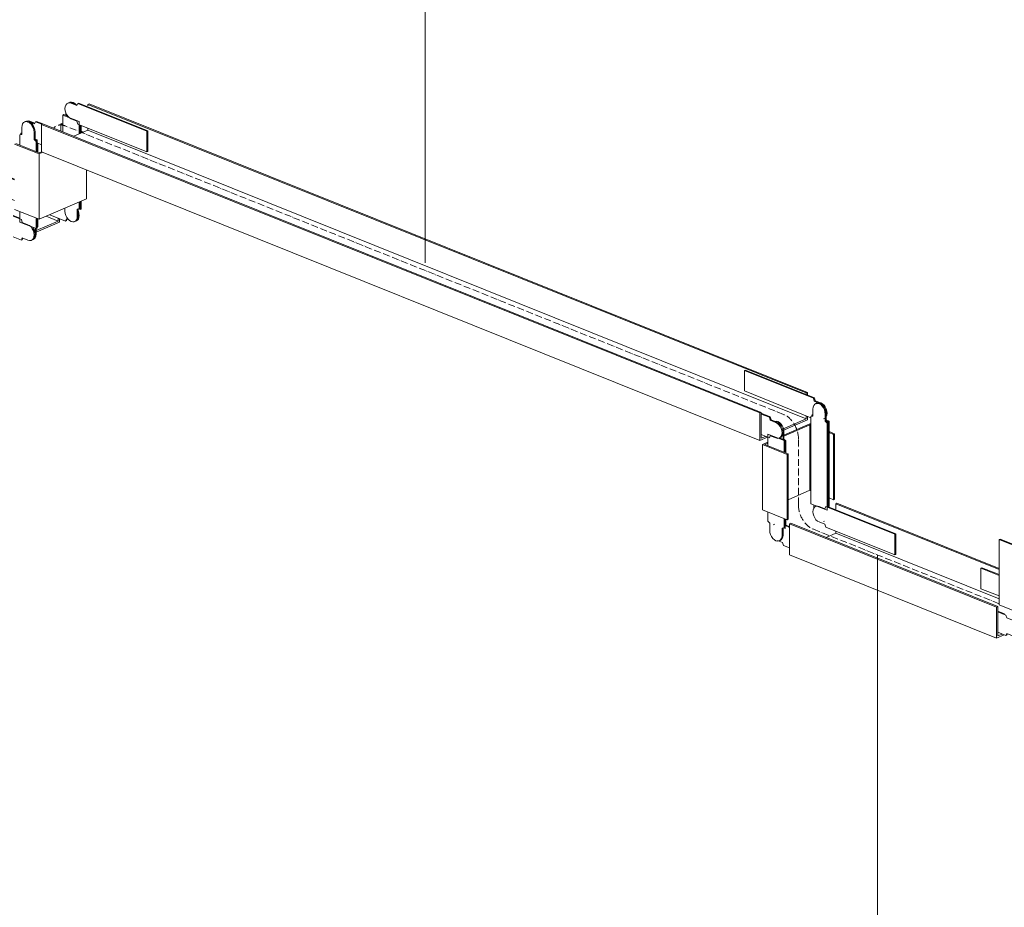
# Model space of a CAD drawing. Header units: millimetres. Extents: x 5617 to 137814, y 7718 to 189336.
# Tile 93 of 97: x 119039 to 120477, y 143647 to 144943. Entities that reach past the tile are written whole.
import ezdxf

# ---------------------------------------------------------------- set-up
doc = ezdxf.new("R2010")
doc.units = ezdxf.units.MM
doc.linetypes.add('Осевая', pattern=[14, 10, -2, 0, -2])
for name, color, linetype, lineweight in [('Кабельные лотки', 7, 'Continuous', 18), ('Марки кабельных лотков', 7, 'Continuous', 20), ('Осевая линия', 7, 'Осевая', 18), ('Соединительные детали кабельных лотков', 7, 'Continuous', 18)]:
    doc.layers.add(name, color=color, linetype=linetype, lineweight=lineweight)

# ---------------------------------------------------------------- blocks, each defined once
blk = doc.blocks.new('OSTEC_U - ЛН_ ЛП - ПШСМ - OSTEC_U - ЛН_ ЛП - ПШСМ-V136-МКСС_К_L13')
at = {"layer": 'Соединительные детали кабельных лотков'}
for p, q in [((95710.6, 144142.1), (95712, 144142.7)), ((95737, 144131.5), (95710.6, 144142.1)), ((95710.6, 144142.1), (95710.6, 144112.1)), ((95712, 144142.7), (95737, 144132.7)), ((95710.6, 144112.1), (95737, 144101.6)), ((95788.6, 144080.8), (95811.6, 144071.6)), ((95811.6, 144071.6), (95812.9, 144074.7)), ((95811.6, 144071.6), (95813, 144072.2)), ((95812.9, 144074.7), (95817.5, 144072.9)), ((95813.9, 144074.3), (95813, 144072.2)), ((95826.2, 144071.3), (95827.6, 144071.9))]:
    blk.add_line(p, q, dxfattribs=at)
for points in [[(95830.4, 144085.9, 0), (95831.3, 144082.8, 0), (95831.6, 144079.7, 0), (95831.3, 144076.9, 0), (95830.4, 144074.5, 0), (95829, 144072.7, 0), (95827.6, 144071.9, 0)], [(95826.2, 144071.3, 0), (95827.6, 144072.1, 0), (95829, 144073.9, 0), (95829.9, 144076.3, 0), (95830.2, 144079.1, 0)]]:
    blk.add_polyline3d(points, dxfattribs=at)
blk = doc.blocks.new('OSTEC_U - ЛН_ ЛП - ПШСМ - OSTEC_U - ЛН_ ЛП - ПШСМ-V137-МКСС_К_L13')
at = {"layer": 'Соединительные детали кабельных лотков'}
for p, q in [((95735.1, 144079.6), (95744.9, 144075.7)), ((95747.1, 144073.7), (95735.1, 144078.5)), ((95748.5, 144069.5), (95747.1, 144073.7)), ((95756.8, 144066.2), (95748.5, 144069.5)), ((95735.1, 144048.5), (95747.1, 144043.7)), ((95747.1, 144043.7), (95748.5, 144046.8)), ((95747.1, 144043.7), (95748.5, 144044.3)), ((95748.5, 144046.8), (95756.8, 144043.4)), ((95749.4, 144046.4), (95748.5, 144044.3)), ((95761.7, 144043.3), (95763.1, 144043.9))]:
    blk.add_line(p, q, dxfattribs=at)
for points in [[(95756.8, 144043.4, 0), (95759.1, 144042.9, 0), (95761.3, 144043.2, 0), (95763.1, 144044.2, 0), (95764.6, 144046, 0), (95765.5, 144048.4, 0), (95765.8, 144051.2, 0), (95765.5, 144054.3, 0), (95764.6, 144057.4, 0), (95763.1, 144060.3, 0), (95761.3, 144062.8, 0), (95759.1, 144064.8, 0), (95756.8, 144066.2, 0)], [(95763.2, 144062.7, 0), (95764.5, 144060.9, 0), (95765.9, 144058, 0), (95766.8, 144054.9, 0), (95767.1, 144051.8, 0), (95766.8, 144049, 0), (95765.9, 144046.6, 0), (95764.5, 144044.8, 0), (95763.1, 144043.9, 0)]]:
    blk.add_polyline3d(points, dxfattribs=at)
blk = doc.blocks.new('OSTEC_CLV - ЛН_ ЛП - ПШСМ - Угол вертикальный - ZS - Цинкование по методу Сендзимира-1481697-МКСС_К_L13')
at = {"layer": 'Осевая линия'}
for p, q in [((100025.4, 142394.5), (100025.4, 142394.8)), ((100046.3, 142359.7), (100047, 142359.4))]:
    blk.add_line(p, q, dxfattribs=at)
blk.add_ellipse((100046.3, 142386.1), major_axis=(-11.5, 26.6), ratio=0.65472, start_param=0.986314, end_param=2.55711, dxfattribs=at)
blk = doc.blocks.new('OSTEC_U - ЛН_ ЛП - ПШСМ - OSTEC_U - ЛН_ ЛП - ПШСМ-V122-МКСС_К_L13')
at = {"layer": 'Соединительные детали кабельных лотков'}
for p, q in [((100046.5, 142525.5), (100045, 142526.1)), ((100045, 142526.1), (100045, 142524)), ((100065.9, 142518.8), (100070.2, 142517.1)), ((100068.8, 142516.5), (100065.9, 142517.7)), ((100068.8, 142516.5), (100070.2, 142517.1)), ((100068.8, 142392), (100068.8, 142516.5)), ((100070.2, 142517.1), (100070.2, 142392.6)), ((100047.9, 142394.7), (100047.9, 142390.2)), ((100061.9, 142370.3), (100063.3, 142370.9))]:
    blk.add_line(p, q, dxfattribs=at)
blk = doc.blocks.new('OSTEC_U - ЛН_ ЛП - ПШСМ - OSTEC_U - ЛН_ ЛП - ПШСМ-V123-МКСС_К_L13')
at = {"layer": 'Соединительные детали кабельных лотков'}
for p, q in [((100004.4, 142488.6), (99980.6, 142498.2)), ((99980.6, 142498.2), (99980.6, 142481.3)), ((99997.5, 142492.5), (100005.8, 142489.2)), ((100004.4, 142488.6), (100005.8, 142489.2)), ((100004.4, 142471.8), (100004.4, 142488.6)), ((100005.8, 142489.2), (100005.8, 142472.4)), ((99980.6, 142384.4), (99980.6, 142370.8)), ((100004.4, 142361.2), (100004.4, 142374.9)), ((100005.8, 142374.3), (100005.8, 142361.8)), ((99980.6, 142370.8), (99983.5, 142367.9)), ((99983.5, 142367.9), (99983.5, 142357.5)), ((100001.5, 142360.7), (100004.4, 142361.2)), ((100001.5, 142350.2), (100001.5, 142360.7)), ((100002.9, 142361), (100002.9, 142350.8)), ((100004.4, 142361.2), (100005.8, 142361.8)), ((99997.5, 142342.4), (99998.8, 142343))]:
    blk.add_line(p, q, dxfattribs=at)
for points in [[(99983.5, 142357.5, 0), (99983.8, 142354.4, 0), (99984.7, 142351.3, 0), (99986.1, 142348.4, 0), (99988, 142345.8, 0), (99990.2, 142343.8, 0), (99992.5, 142342.5, 0), (99994.8, 142342, 0), (99997, 142342.2, 0), (99998.9, 142343.3, 0), (100000.3, 142345.1, 0), (100001.2, 142347.4, 0), (100001.5, 142350.2, 0)], [(100002.9, 142350.8, 0), (100002.6, 142348, 0), (100001.7, 142345.7, 0), (100000.2, 142343.9, 0), (99998.8, 142343, 0)]]:
    blk.add_polyline3d(points, dxfattribs=at)
blk = doc.blocks.new('OSTEC_U - ЛН_ ЛП - ПШСМ - OSTEC_U - ЛН_ ЛП - ПШСМ-V124-МКСС_К_L13')
at = {"layer": 'Соединительные детали кабельных лотков'}
for p, q in [((99990.3, 142366.5), (99988.9, 142365.9)), ((100012.3, 142362), (100005.8, 142364.7)), ((100007.1, 142365.3), (100012.3, 142363.2)), ((99994.8, 142342.7), (100002.2, 142339.8)), ((100002.2, 142339.8), (100003.5, 142335.6)), ((100003.5, 142335.6), (100012.3, 142332.1))]:
    blk.add_line(p, q, dxfattribs=at)
blk = doc.blocks.new('OSTEC_U - ЛН_ ЛП - ПШСМ - OSTEC_U - ЛН_ ЛП - ПШСМ-V125-МКСС_К_L13')
at = {"layer": 'Соединительные детали кабельных лотков'}
for p, q in [((100052, 142393.3), (100050.6, 142392.7)), ((100063.8, 142389.2), (100055.5, 142392.5)), ((100065.2, 142392.3), (100063.8, 142389.2)), ((100166.1, 142351.8), (100065.2, 142392.3)), ((100068.8, 142392), (100167.5, 142352.4)), ((100055.5, 142369.8), (100063.8, 142366.5)), ((100063.8, 142366.5), (100065.2, 142362.3)), ((100065.2, 142362.3), (100166.1, 142321.8)), ((100167.5, 142352.4), (100166.1, 142351.8)), ((100166.1, 142321.8), (100166.1, 142351.8)), ((100167.5, 142352.4), (100167.5, 142322.4)), ((100167.5, 142322.4), (100166.1, 142321.8))]:
    blk.add_line(p, q, dxfattribs=at)
blk.add_polyline3d([(100055.5, 142392.5, 0), (100053.2, 142393.1, 0), (100051, 142392.8, 0), (100049.2, 142391.8, 0), (100047.7, 142390, 0), (100046.8, 142387.6, 0), (100046.5, 142384.8, 0), (100046.8, 142381.7, 0), (100047.7, 142378.6, 0), (100049.2, 142375.7, 0), (100051, 142373.1, 0), (100053.2, 142371.1, 0), (100055.5, 142369.8, 0)], dxfattribs=at)
blk = doc.blocks.new('OSTEC_CLV - ЛН_ ЛП - ПШСМ - Угол вертикальный - ZS - Цинкование по методу Сендзимира-V126-МКСС_К_L13')
at = {"layer": 'Осевая линия'}
for p, q in [((100004.5, 142526.5), (100004.2, 142526.6)), ((100025.4, 142491.7), (100025.4, 142490.8))]:
    blk.add_line(p, q, dxfattribs=at)
blk.add_ellipse((100004.5, 142500.1), major_axis=(-11.5, 26.6), ratio=0.65472, start_param=4.127907, end_param=5.698703, dxfattribs=at)
blk = doc.blocks.new('OSTEC_U - ЛН_ ЛП - ПШСМ - OSTEC_U - ЛН_ ЛП - ПШСМ-V140-МКСС_К_L13')
at = {"layer": 'Соединительные детали кабельных лотков'}
for p, q in [((95389.4, 144368.5), (95402.7, 144363.1)), ((95401.4, 144362.5), (95389.4, 144367.3)), ((95402.7, 144363.1), (95401.4, 144362.5)), ((95402.7, 144358.3), (95401.4, 144362.5)), ((95402.7, 144363.1), (95404.1, 144358.9)), ((95404.1, 144358.9), (95402.7, 144358.3)), ((95411, 144355), (95402.7, 144358.3)), ((95404.1, 144358.9), (95412.4, 144355.6)), ((95389.4, 144337.3), (95401.4, 144332.5)), ((95401.4, 144332.5), (95402.7, 144335.6)), ((95402.7, 144335.6), (95411, 144332.3)), ((95416, 144332.2), (95417.3, 144332.8))]:
    blk.add_line(p, q, dxfattribs=at)
for points in [[(95411, 144332.3, 0), (95413.3, 144331.7, 0), (95415.5, 144332, 0), (95417.4, 144333, 0), (95418.8, 144334.8, 0), (95419.7, 144337.2, 0), (95420, 144340, 0), (95419.7, 144343.1, 0), (95418.8, 144346.2, 0), (95417.4, 144349.1, 0), (95415.5, 144351.7, 0), (95413.3, 144353.7, 0), (95411, 144355, 0)], [(95412.4, 144355.6, 0), (95414.7, 144354.3, 0), (95416.9, 144352.3, 0), (95418.7, 144349.7, 0), (95420.2, 144346.8, 0), (95421.1, 144343.7, 0), (95421.4, 144340.6, 0), (95421.1, 144337.8, 0), (95420.2, 144335.4, 0), (95418.7, 144333.6, 0), (95417.3, 144332.8, 0)]]:
    blk.add_polyline3d(points, dxfattribs=at)
blk = doc.blocks.new('OSTEC_U - ЛН_ ЛП - ПШСМ - OSTEC_U - ЛН_ ЛП - ПШСМ-V141-МКСС_К_L13')
at = {"layer": 'Соединительные детали кабельных лотков'}
for p, q in [((95366.2, 144431.5), (95364.9, 144430.9)), ((95465.8, 144390.4), (95364.9, 144430.9)), ((95364.9, 144430.9), (95364.9, 144401)), ((95366.2, 144431.5), (95467.2, 144391)), ((95364.9, 144401), (95462.2, 144361.9)), ((95467.2, 144391), (95465.8, 144390.4)), ((95467.1, 144386.2), (95465.8, 144390.4)), ((95468.5, 144386.8), (95467.1, 144386.2)), ((95475.4, 144382.9), (95467.1, 144386.2)), ((95467.2, 144391), (95468.5, 144386.8)), ((95468.5, 144386.8), (95476.8, 144383.5)), ((95480.4, 144360.1), (95481.8, 144360.7))]:
    blk.add_line(p, q, dxfattribs=at)
for points in [[(95484.4, 144367.9, 0), (95484.1, 144371, 0), (95483.2, 144374.1, 0), (95481.8, 144377, 0), (95479.9, 144379.6, 0), (95477.8, 144381.6, 0), (95475.4, 144382.9, 0)], [(95476.8, 144383.5, 0), (95479.2, 144382.2, 0), (95481.3, 144380.2, 0), (95483.2, 144377.6, 0), (95484.6, 144374.7, 0), (95485.5, 144371.6, 0), (95485.8, 144368.5, 0), (95485.5, 144365.7, 0), (95484.6, 144363.3, 0)]]:
    blk.add_polyline3d(points, dxfattribs=at)
blk = doc.blocks.new('OSTEC_U - ЛН_ ЛП - ПШСМ - OSTEC_U - ЛН_ ЛП - ПШСМ-V142-МКСС_К_L13')
at = {"layer": 'Соединительные детали кабельных лотков'}
for p, q in [((95465, 144374.6), (95465, 144364.1)), ((95470.5, 144383), (95469.1, 144382.4)), ((95462.2, 144363.6), (95463.5, 144364.2)), ((95465, 144364.1), (95462.2, 144363.6)), ((95462.2, 144363.6), (95462.2, 144236.2)), ((95463.5, 144364.2), (95465, 144364.5)), ((95483.1, 144356.9), (95483.1, 144367.3)), ((95483.1, 144356.9), (95484.4, 144357.5)), ((95484.4, 144367.9), (95484.4, 144357.5)), ((95484.4, 144357.5), (95487.3, 144354.6)), ((95485.9, 144354), (95483.1, 144356.9)), ((95485.9, 144354), (95487.3, 144354.6)), ((95485.9, 144226.7), (95485.9, 144354)), ((95487.3, 144354.6), (95487.3, 144231.8)), ((95462.2, 144236.2), (95485.9, 144226.7))]:
    blk.add_line(p, q, dxfattribs=at)
for points in [[(95483.1, 144367.3, 0), (95482.7, 144370.4, 0), (95481.8, 144373.5, 0), (95480.4, 144376.4, 0), (95478.5, 144379, 0), (95476.4, 144381, 0), (95474, 144382.3, 0), (95471.7, 144382.9, 0), (95469.5, 144382.6, 0), (95467.7, 144381.5, 0), (95466.2, 144379.8, 0), (95465.3, 144377.4, 0), (95465, 144374.6, 0)], [(95470.5, 144383, 0), (95470.9, 144383.2, 0), (95473.1, 144383.5, 0), (95475.4, 144382.9, 0), (95477.8, 144381.6, 0), (95479.9, 144379.6, 0), (95481.8, 144377, 0), (95483.2, 144374.1, 0), (95484.1, 144371, 0), (95484.4, 144367.9, 0)]]:
    blk.add_polyline3d(points, dxfattribs=at)
blk = doc.blocks.new('OSTEC_U - ЛН_ ЛП - ПШСМ - OSTEC_U - ЛН_ ЛП - ПШСМ-V143-МКСС_К_L13')
at = {"layer": 'Соединительные детали кабельных лотков'}
for p, q in [((95408.8, 144356.3), (95407.4, 144355.7)), ((95421.4, 144330.2), (95421.4, 144340.6)), ((95421.4, 144330.2), (95422.8, 144330.8)), ((95422.8, 144341.2), (95422.8, 144330.8)), ((95422.8, 144330.8), (95425.6, 144327.9)), ((95424.3, 144327.3), (95425.6, 144327.9)), ((95424.3, 144312.2), (95424.3, 144327.3)), ((95425.6, 144327.9), (95425.6, 144310.5)), ((95424.3, 144199.9), (95424.3, 144214.1)), ((95425.6, 144213.6), (95425.6, 144205.1)), ((95422, 144200.9), (95424.3, 144199.9))]:
    blk.add_line(p, q, dxfattribs=at)
for points in [[(95409.9, 144356.6, 0), (95411.4, 144356.7, 0), (95413.8, 144356.2, 0), (95416.1, 144354.9, 0), (95418.3, 144352.9, 0), (95420.1, 144350.3, 0), (95421.6, 144347.4, 0), (95422.5, 144344.3, 0), (95422.8, 144341.2, 0)], [(95421.4, 144340.6, 0), (95421.1, 144343.7, 0), (95420.2, 144346.8, 0), (95418.7, 144349.7, 0), (95416.9, 144352.3, 0), (95414.7, 144354.3, 0), (95412.4, 144355.6, 0)]]:
    blk.add_polyline3d(points, dxfattribs=at)
blk = doc.blocks.new('OSTEC_CLV - ЛН_ ЛП - ПШСМ - Угол вертикальный - ZS - Цинкование по методу Сендзимира-V131-МКСС_К_L13')
at = {"layer": 'Осевая линия'}
blk.add_line((95810.6, 144210.6), (95811.3, 144210.4), dxfattribs=at)
blk.add_ellipse((95810.6, 144184.3), major_axis=(-11.5, 26.6), ratio=0.65472, start_param=5.698703, end_param=6.587158, dxfattribs=at)
blk = doc.blocks.new('OSTEC_U - ЛН_ ЛП - ПШСМ - OSTEC_U - ЛН_ ЛП - ПШСМ-V132-МКСС_К_L13')
at = {"layer": 'Соединительные детали кабельных лотков'}
for p, q in [((95753.2, 144216.8), (95751.8, 144216.2)), ((95747.8, 144208.4), (95747.8, 144197.9)), ((95765.8, 144190.7), (95765.8, 144201.2)), ((95767.1, 144201.8), (95767.1, 144191.3)), ((95746.3, 144198), (95744.9, 144197.4)), ((95747.8, 144197.9), (95744.9, 144197.4)), ((95744.9, 144197.4), (95744.9, 144182.3)), ((95746.3, 144198), (95747.8, 144198.3)), ((95767.1, 144191.3), (95765.8, 144190.7)), ((95768.6, 144187.9), (95765.8, 144190.7)), ((95767.1, 144191.3), (95770, 144188.5)), ((95770, 144188.5), (95768.6, 144187.9)), ((95768.6, 144172.7), (95768.6, 144187.9)), ((95770, 144188.5), (95770, 144172.1)), ((95744.9, 144085.4), (95744.9, 144070)), ((95744.9, 144070), (95768.6, 144060.5)), ((95768.6, 144060.5), (95768.6, 144075.8)), ((95770, 144075.3), (95770, 144061.1)), ((95770, 144061.1), (95768.6, 144060.5))]:
    blk.add_line(p, q, dxfattribs=at)
for points in [[(95765.8, 144201.2, 0), (95765.5, 144204.2, 0), (95764.6, 144207.3, 0), (95763.1, 144210.3, 0), (95761.3, 144212.8, 0), (95759.1, 144214.8, 0), (95756.8, 144216.1, 0), (95754.4, 144216.7, 0), (95752.3, 144216.4, 0), (95750.4, 144215.4, 0), (95749, 144213.6, 0), (95748.1, 144211.2, 0), (95747.8, 144208.4, 0)], [(95753.2, 144216.8, 0), (95753.6, 144217, 0), (95755.8, 144217.3, 0), (95758.1, 144216.7, 0), (95760.5, 144215.4, 0), (95762.6, 144213.4, 0), (95764.5, 144210.9, 0), (95765.9, 144207.9, 0), (95766.8, 144204.8, 0), (95767.1, 144201.8, 0)]]:
    blk.add_polyline3d(points, dxfattribs=at)
blk = doc.blocks.new('OSTEC_U - ЛН_ ЛП - ПШСМ - OSTEC_U - ЛН_ ЛП - ПШСМ-V133-МКСС_К_L13')
at = {"layer": 'Соединительные детали кабельных лотков'}
for p, q in [((95817.6, 144244.8), (95816.2, 144244.2)), ((95812.2, 144229.2), (95812.2, 144225.9)), ((95833.1, 144199.4), (95833.1, 144211.8)), ((95834.5, 144211.2), (95834.5, 144200)), ((95833.1, 144088.4), (95833.1, 144100.1)), ((95834.5, 144100.7), (95834.5, 144089)), ((95830.8, 144089.3), (95833.1, 144088.4)), ((95834.5, 144089), (95833.1, 144088.4))]:
    blk.add_line(p, q, dxfattribs=at)
for points in [[(95821.2, 144244.1, 0), (95818.9, 144244.6, 0), (95816.7, 144244.3, 0), (95816.2, 144244.2, 0)], [(95817.6, 144244.8, 0), (95818.1, 144244.9, 0), (95820.3, 144245.2, 0), (95822.6, 144244.7, 0), (95824.9, 144243.3, 0), (95826.4, 144242, 0)]]:
    blk.add_polyline3d(points, dxfattribs=at)
blk = doc.blocks.new('OSTEC_U - ЛН_ ЛП - ПШСМ - OSTEC_U - ЛН_ ЛП - ПШСМ-V134-МКСС_К_L13')
at = {"layer": 'Соединительные детали кабельных лотков'}
for p, q in [((95816.2, 144244.2), (95814.9, 144243.6)), ((95828.1, 144240.1), (95819.8, 144243.5)), ((95821.2, 144244.1), (95828.5, 144241.1)), ((95829.4, 144243.2), (95828.1, 144240.1)), ((95829.4, 144243.2), (95830.8, 144243.8)), ((95930.4, 144202.7), (95829.4, 144243.2)), ((95830.8, 144243.8), (95931.8, 144203.3)), ((95819.8, 144220.7), (95828.1, 144217.4)), ((95828.1, 144217.4), (95829.4, 144213.2)), ((95829.4, 144213.2), (95930.4, 144172.7)), ((95930.4, 144202.7), (95931.8, 144203.3)), ((95930.4, 144172.7), (95930.4, 144202.7)), ((95931.8, 144203.3), (95931.8, 144173.3)), ((95930.4, 144172.7), (95931.8, 144173.3))]:
    blk.add_line(p, q, dxfattribs=at)
for points in [[(95819.8, 144243.5, 0), (95817.5, 144244, 0), (95815.3, 144243.7, 0), (95813.5, 144242.7, 0), (95812, 144240.9, 0), (95811.1, 144238.5, 0), (95810.8, 144235.7, 0), (95811.1, 144232.6, 0), (95812, 144229.5, 0), (95813.5, 144226.6, 0), (95815.3, 144224.1, 0), (95817.5, 144222.1, 0), (95819.8, 144220.7, 0)], [(95816.2, 144244.2, 0), (95816.7, 144244.3, 0), (95818.9, 144244.6, 0), (95821.2, 144244.1, 0)]]:
    blk.add_polyline3d(points, dxfattribs=at)
blk = doc.blocks.new('OSTEC_U - ЛН_ ЛП - ПШСМ - OSTEC_U - ЛН_ ЛП - ПШСМ-V135-МКСС_К_L13')
at = {"layer": 'Соединительные детали кабельных лотков'}
for p, q in [((95754.6, 144217.4), (95753.2, 144216.8)), ((95766.4, 144213.4), (95758.1, 144216.7)), ((95759.5, 144217.3), (95766.9, 144214.4)), ((95767.8, 144216.5), (95766.4, 144213.4)), ((95767.8, 144216.5), (95769.2, 144217.1)), ((95777, 144212.8), (95767.8, 144216.5)), ((95769.2, 144217.1), (95778.4, 144213.4)), ((95770, 144185.6), (95776.6, 144183))]:
    blk.add_line(p, q, dxfattribs=at)
for points in [[(95758.1, 144216.7, 0), (95755.8, 144217.3, 0), (95753.6, 144217, 0), (95753.2, 144216.8, 0)], [(95754.6, 144217.4, 0), (95755, 144217.6, 0), (95757.2, 144217.9, 0), (95759.5, 144217.3, 0)]]:
    blk.add_polyline3d(points, dxfattribs=at)
blk = doc.blocks.new('OSTEC_U - ЛН_ ЛП - ПШСМ - OSTEC_U - ЛН_ ЛП - ПШСМ-V144-МКСС_К_L13')
at = {"layer": 'Соединительные детали кабельных лотков'}
for p, q in [((94272.2, 144719.7), (94273.6, 144720.3)), ((94298.6, 144709.2), (94272.2, 144719.7)), ((94272.2, 144719.7), (94272.2, 144689.8)), ((94273.6, 144720.3), (94298.6, 144710.3)), ((94272.2, 144689.8), (94298.6, 144679.2)), ((94350.2, 144658.4), (94373.2, 144649.2)), ((94373.2, 144649.2), (94374.5, 144652.3)), ((94373.2, 144649.2), (94374.6, 144649.8)), ((94374.5, 144652.3), (94379.1, 144650.5)), ((94375.5, 144651.9), (94374.6, 144649.8)), ((94387.8, 144648.9), (94389.2, 144649.5))]:
    blk.add_line(p, q, dxfattribs=at)
for points in [[(94392, 144663.5, 0), (94392.9, 144660.4, 0), (94393.2, 144657.3, 0), (94392.9, 144654.5, 0), (94392, 144652.1, 0), (94390.6, 144650.4, 0), (94389.2, 144649.5, 0)], [(94387.8, 144648.9, 0), (94389.2, 144649.8, 0), (94390.6, 144651.5, 0), (94391.5, 144653.9, 0), (94391.8, 144656.7, 0)]]:
    blk.add_polyline3d(points, dxfattribs=at)
blk = doc.blocks.new('OSTEC_U - ЛН_ ЛП - ПШСМ - OSTEC_U - ЛН_ ЛП - ПШСМ-V145-МКСС_К_L13')
at = {"layer": 'Соединительные детали кабельных лотков'}
for p, q in [((94296.8, 144657.3), (94306.5, 144653.4)), ((94308.7, 144651.3), (94296.8, 144656.1)), ((94310.1, 144647.1), (94308.7, 144651.3)), ((94318.4, 144643.8), (94310.1, 144647.1)), ((94296.8, 144626.1), (94308.7, 144621.3)), ((94308.7, 144621.3), (94310.1, 144624.4)), ((94308.7, 144621.3), (94310.1, 144621.9)), ((94310.1, 144624.4), (94318.4, 144621.1)), ((94311, 144624), (94310.1, 144621.9)), ((94323.3, 144621), (94324.7, 144621.6))]:
    blk.add_line(p, q, dxfattribs=at)
for points in [[(94318.4, 144621.1, 0), (94320.7, 144620.5, 0), (94322.9, 144620.8, 0), (94324.7, 144621.8, 0), (94326.2, 144623.6, 0), (94327.1, 144626, 0), (94327.4, 144628.8, 0), (94327.1, 144631.9, 0), (94326.2, 144635, 0), (94324.7, 144637.9, 0), (94322.9, 144640.5, 0), (94320.7, 144642.5, 0), (94318.4, 144643.8, 0)], [(94324.9, 144640.3, 0), (94326.1, 144638.5, 0), (94327.5, 144635.6, 0), (94328.4, 144632.5, 0), (94328.8, 144629.4, 0), (94328.4, 144626.6, 0), (94327.5, 144624.2, 0), (94326.1, 144622.4, 0), (94324.7, 144621.6, 0)]]:
    blk.add_polyline3d(points, dxfattribs=at)
blk = doc.blocks.new('OSTEC_U - ЛН_ ЛП - ПШСМ - OSTEC_U - ЛН_ ЛП - ПШСМ-V138-МКСС_К_L13')
at = {"layer": 'Соединительные детали кабельных лотков'}
for p, q in [((95747.6, 144200.3), (95746.3, 144199.7)), ((95747.8, 144199.1), (95746.3, 144199.7)), ((95746.3, 144199.7), (95746.3, 144197.7)), ((95770, 144190.1), (95767.1, 144191.3)), ((95770, 144172.1), (95770, 144190.1)), ((95771.4, 144185), (95771.4, 144171.6)), ((95770, 144062.8), (95770, 144075.3)), ((95771.4, 144074.7), (95771.4, 144063.4)), ((95767.1, 144051.8), (95767.1, 144061.1)), ((95768.5, 144060.5), (95768.5, 144052.4)), ((95771.4, 144063.4), (95770, 144062.8)), ((95763.1, 144043.9), (95764.5, 144044.5))]:
    blk.add_line(p, q, dxfattribs=at)
for points in [[(95763.1, 144043.9, 0), (95764.5, 144044.8, 0), (95765.9, 144046.6, 0), (95766.8, 144049, 0), (95767.1, 144051.8, 0)], [(95768.5, 144052.4, 0), (95768.2, 144049.6, 0), (95767.3, 144047.2, 0), (95765.9, 144045.4, 0), (95764.5, 144044.5, 0)]]:
    blk.add_polyline3d(points, dxfattribs=at)
blk = doc.blocks.new('OSTEC_U - ЛН_ ЛП - ПШСМ - OSTEC_U - ЛН_ ЛП - ПШСМ-V146-МКСС_К_L13')
at = {"layer": 'Соединительные детали кабельных лотков'}
for p, q in [((94370.9, 144804.6), (94369.5, 144804)), ((94393.3, 144794.5), (94369.5, 144804)), ((94369.5, 144804), (94369.5, 144779.2)), ((94370.9, 144804.6), (94376.4, 144802.4)), ((94393.3, 144776.4), (94393.3, 144794.5)), ((94394.7, 144789.4), (94394.7, 144777)), ((94393.3, 144667.1), (94393.3, 144677.1)), ((94394.7, 144677.7), (94394.7, 144667.7)), ((94372.4, 144668.1), (94372.4, 144663.4)), ((94390.4, 144666.6), (94393.3, 144667.1)), ((94390.4, 144656.1), (94390.4, 144666.6)), ((94391.8, 144666.8), (94391.8, 144656.7)), ((94394.7, 144667.7), (94393.3, 144667.1)), ((94386.4, 144648.3), (94387.8, 144648.9))]:
    blk.add_line(p, q, dxfattribs=at)
for points in [[(94372.4, 144663.4, 0), (94372.7, 144660.3, 0), (94373.6, 144657.2, 0), (94375.1, 144654.3, 0), (94376.9, 144651.7, 0), (94379.1, 144649.7, 0), (94381.4, 144648.4, 0), (94383.8, 144647.8, 0), (94385.9, 144648.1, 0), (94387.8, 144649.2, 0), (94389.2, 144650.9, 0), (94390.1, 144653.3, 0), (94390.4, 144656.1, 0)], [(94391.8, 144656.7, 0), (94391.5, 144653.9, 0), (94390.6, 144651.5, 0), (94389.2, 144649.8, 0), (94387.8, 144648.9, 0)]]:
    blk.add_polyline3d(points, dxfattribs=at)

msp = doc.modelspace()

# ---------------------------------------------------------------- linework, layer by layer
at = {"layer": 'Кабельные лотки'}
for p, q in [((119140.3, 144820.3), (119138.5, 144819.5)), ((119138.5, 144819.5), (120187.9, 144398.1)), ((119138.5, 144817.2), (119138.5, 144819.5)), ((120189.7, 144398.9), (119140.3, 144820.3)), ((119072.7, 144791), (119070.9, 144790.2)), ((119070.9, 144790.2), (120120.3, 144368.8)), ((119070.9, 144750.2), (119070.9, 144790.2)), ((120122.1, 144369.6), (119072.7, 144791)), ((119100.7, 144791.6), (119098.9, 144790.9)), ((119098.9, 144790.9), (119102.3, 144789.5)), ((119098.9, 144790.9), (119098.9, 144780.5)), ((119102.3, 144791), (119100.7, 144791.6)), ((119117.9, 144772.9), (119138.5, 144781.8)), ((119132.1, 144779), (119128.8, 144780.3)), ((119128.8, 144778.9), (119130.3, 144778.3)), ((119138.5, 144781.8), (119138.5, 144784.9)), ((120187.9, 144360.4), (119138.5, 144781.8)), ((119031.3, 144761.6), (119067.3, 144747.1)), ((119067.3, 144748.6), (119033.1, 144762.4)), ((119070.9, 144750.2), (119067.3, 144748.6)), ((119067.3, 144747.1), (119072.8, 144749.5)), ((119067.3, 144747.1), (119067.3, 144651.7)), ((120120.3, 144328.8), (119070.9, 144750.2)), ((119136.7, 144723.8), (119136.7, 144681.7)), ((119136.7, 144681.7), (119067.3, 144651.7)), ((119067.3, 144651.7), (119031.3, 144666.2)), ((119095.3, 144649.2), (119062.9, 144635.2)), ((119062.9, 144632.8), (119097.1, 144647.7)), ((119095.3, 144649.2), (119077.8, 144656.2)), ((119095.3, 144653.5), (119095.3, 144649.2)), ((119097.1, 144647.7), (119097.1, 144652.8)), ((120187.9, 144398.1), (120189.7, 144398.9)), ((120187.9, 144398.1), (120187.9, 144395.8)), ((120189.7, 144395.1), (120189.7, 144398.9)), ((120120.3, 144368.8), (120122.1, 144369.6)), ((120120.3, 144368.8), (120120.3, 144328.8)), ((120122.1, 144331.9), (120122.1, 144369.6)), ((120187.9, 144360.4), (120153.3, 144345.4)), ((120153.8, 144343.3), (120189.7, 144358.9)), ((120187.9, 144364.7), (120187.9, 144360.4)), ((120189.7, 144358.9), (120189.7, 144364)), ((120193.3, 144352.9), (120155.5, 144336.5)), ((120155.5, 144335), (120193.4, 144351.4)), ((120194.9, 144352.2), (120193.3, 144352.9)), ((120193.4, 144351.4), (120194.9, 144350.8)), ((120193.4, 144255.9), (120193.4, 144351.4)), ((120120.3, 144328.8), (120131.4, 144333.6)), ((120128.6, 144334.7), (120122.1, 144331.9)), ((120229.3, 144338.4), (120221.4, 144341.6)), ((120221.4, 144340.1), (120227.6, 144337.6)), ((120227.6, 144337.6), (120229.3, 144338.4)), ((120227.6, 144242.2), (120227.6, 144337.6)), ((120229.3, 144243), (120229.3, 144338.4)), ((120131.8, 144326.2), (120123.9, 144322.8)), ((120123.9, 144322.8), (120160, 144308.4)), ((120123.9, 144227.4), (120123.9, 144322.8)), ((120127.5, 144322.9), (120131.8, 144324.7)), ((120161.7, 144309.1), (120127.5, 144322.9)), ((120160, 144308.4), (120161.7, 144309.1)), ((120160, 144212.9), (120160, 144308.4)), ((120161.7, 144213.7), (120161.7, 144309.1)), ((120193.4, 144255.9), (120161.7, 144242.2)), ((120194.9, 144255.3), (120193.4, 144255.9)), ((120227.6, 144242.2), (120221.4, 144244.7)), ((120229.3, 144243), (120227.6, 144242.2)), ((120231.2, 144236.2), (120232.9, 144237)), ((120231.2, 144228.5), (120231.2, 144236.2)), ((120469.7, 144140.4), (120231.2, 144236.2)), ((120469.7, 144141.9), (120232.9, 144237)), ((120160, 144212.9), (120123.9, 144227.4)), ((120161.7, 144213.7), (120160, 144212.9)), ((120163.6, 144206.9), (120165.3, 144207.7)), ((120163.6, 144161.5), (120163.6, 144206.9)), ((120466.1, 144085.4), (120163.6, 144206.9)), ((120467.9, 144086.2), (120165.3, 144207.7)), ((120217, 144187), (120231.2, 144193.1)), ((120231.2, 144193.1), (120231.2, 144196.2)), ((120469.7, 144097.3), (120231.2, 144193.1)), ((120471.5, 144184.7), (120469.7, 144184)), ((120505.7, 144171), (120471.5, 144184.7)), ((120469.7, 144184), (120505.7, 144169.5)), ((120469.7, 144184), (120469.7, 144088.5)), ((120466.1, 144040), (120163.6, 144161.5)), ((120467.9, 144086.2), (120466.1, 144085.4)), ((120466.1, 144085.4), (120466.1, 144040)), ((120467.9, 144043.1), (120467.9, 144086.2)), ((120505.7, 144074.1), (120469.7, 144088.5)), ((120466.1, 144040), (120477.1, 144044.8)), ((120474.4, 144045.9), (120467.9, 144043.1))]:
    msp.add_line(p, q, dxfattribs=at)
at = {"layer": 'Марки кабельных лотков'}
for p, q in [((119631.2, 144587.9), (119631.2, 145991)), ((120292, 144160.9), (120292, 142391.8))]:
    msp.add_line(p, q, dxfattribs=at)
at = {"layer": 'Осевая линия'}
for p, q in [((120155, 144366.6), (119105.6, 144788)), ((120176.6, 144235.2), (120176.6, 144330.6)), ((120469.7, 144090.2), (120198.2, 144199.2))]:
    msp.add_line(p, q, dxfattribs=at)
at = {"layer": 'Соединительные детали кабельных лотков'}
for p, q in [((119112, 144822.4), (119110.6, 144821.8)), ((119106.5, 144806.8), (119106.5, 144803.5)), ((119047.5, 144794.5), (119046.1, 144793.9)), ((119127.4, 144777), (119127.4, 144789.4)), ((119128.8, 144788.8), (119128.8, 144777.6)), ((119042.1, 144775.6), (119039.2, 144775)), ((119040.6, 144775.6), (119039.2, 144775)), ((119039.2, 144775), (119039.2, 144759.9)), ((119040.6, 144775.6), (119042.1, 144775.9)), ((119042.1, 144786), (119042.1, 144775.6)), ((119060.1, 144768.3), (119060.1, 144778.8)), ((119061.5, 144779.4), (119061.5, 144768.9)), ((119061.5, 144768.9), (119060.1, 144768.3)), ((119063, 144765.5), (119060.1, 144768.3)), ((119061.5, 144768.9), (119064.4, 144766.1)), ((119064.4, 144766.1), (119063, 144765.5)), ((119063, 144750.4), (119063, 144765.5)), ((119064.4, 144766.1), (119064.4, 144749.7)), ((119127.4, 144666), (119127.4, 144677.7)), ((119128.8, 144678.3), (119128.8, 144666.6)), ((119039.2, 144663), (119039.2, 144647.7)), ((119125.1, 144666.9), (119127.4, 144666)), ((119128.8, 144666.6), (119127.4, 144666)), ((119039.2, 144647.7), (119063, 144638.1)), ((119063, 144638.1), (119063, 144653.4)), ((119064.4, 144652.9), (119064.4, 144638.7)), ((119064.4, 144638.7), (119063, 144638.1)), ((120197.8, 144374.6), (120197.8, 144364.1)), ((120203.2, 144383), (120201.8, 144382.4)), ((120194.9, 144363.6), (120196.3, 144364.2)), ((120197.8, 144364.1), (120194.9, 144363.6)), ((120194.9, 144363.6), (120194.9, 144236.2)), ((120196.3, 144364.2), (120197.8, 144364.5)), ((120215.8, 144356.9), (120215.8, 144367.3)), ((120215.8, 144356.9), (120217.2, 144357.5)), ((120217.2, 144367.9), (120217.2, 144357.5)), ((120217.2, 144357.5), (120220, 144354.6)), ((120141.5, 144356.3), (120140.1, 144355.7)), ((120218.7, 144354), (120215.8, 144356.9)), ((120218.7, 144354), (120220, 144354.6)), ((120218.7, 144226.7), (120218.7, 144354)), ((120220, 144354.6), (120220, 144231.8)), ((120154.1, 144330.2), (120154.1, 144340.6)), ((120154.1, 144330.2), (120155.5, 144330.8)), ((120155.5, 144341.2), (120155.5, 144330.8)), ((120155.5, 144330.8), (120158.4, 144327.9)), ((120157, 144327.3), (120158.4, 144327.9)), ((120157, 144312.2), (120157, 144327.3)), ((120158.4, 144327.9), (120158.4, 144310.5)), ((120194.9, 144236.2), (120218.7, 144226.7)), ((120157, 144199.9), (120157, 144214.1)), ((120158.4, 144213.6), (120158.4, 144205.1)), ((120154.7, 144200.9), (120157, 144199.9))]:
    msp.add_line(p, q, dxfattribs=at)
for points in [[(119115.5, 144821.7, 0), (119113.2, 144822.2, 0), (119111, 144822, 0), (119110.6, 144821.8, 0)], [(119112, 144822.4, 0), (119112.4, 144822.6, 0), (119114.6, 144822.8, 0), (119116.9, 144822.3, 0), (119119.3, 144820.9, 0), (119120.8, 144819.6, 0)], [(119060.1, 144778.8, 0), (119059.8, 144781.8, 0), (119058.9, 144784.9, 0), (119057.5, 144787.9, 0), (119055.6, 144790.4, 0), (119053.4, 144792.4, 0), (119051.1, 144793.8, 0), (119048.8, 144794.3, 0), (119046.6, 144794, 0), (119044.7, 144793, 0), (119043.3, 144791.2, 0), (119042.4, 144788.8, 0), (119042.1, 144786, 0)], [(119047.5, 144794.5, 0), (119048, 144794.6, 0), (119050.1, 144794.9, 0), (119052.5, 144794.4, 0), (119054.8, 144793, 0), (119057, 144791, 0), (119058.8, 144788.5, 0), (119060.3, 144785.5, 0), (119061.2, 144782.4, 0), (119061.5, 144779.4, 0)], [(120215.8, 144367.3, 0), (120215.5, 144370.4, 0), (120214.6, 144373.5, 0), (120213.1, 144376.4, 0), (120211.3, 144379, 0), (120209.1, 144381, 0), (120206.8, 144382.3, 0), (120204.4, 144382.9, 0), (120202.3, 144382.6, 0), (120200.4, 144381.5, 0), (120199, 144379.8, 0), (120198.1, 144377.4, 0), (120197.8, 144374.6, 0)], [(120203.2, 144383, 0), (120203.7, 144383.2, 0), (120205.8, 144383.5, 0), (120208.2, 144382.9, 0), (120210.5, 144381.6, 0), (120212.7, 144379.6, 0), (120214.5, 144377, 0), (120216, 144374.1, 0), (120216.9, 144371, 0), (120217.2, 144367.9, 0)], [(120142.6, 144356.6, 0), (120144.2, 144356.7, 0), (120146.5, 144356.2, 0), (120148.8, 144354.9, 0), (120151, 144352.9, 0), (120152.8, 144350.3, 0), (120154.3, 144347.4, 0), (120155.2, 144344.3, 0), (120155.5, 144341.2, 0)], [(120154.1, 144340.6, 0), (120153.8, 144343.7, 0), (120152.9, 144346.8, 0), (120151.5, 144349.7, 0), (120149.6, 144352.3, 0), (120147.4, 144354.3, 0), (120145.1, 144355.6, 0)]]:
    msp.add_polyline3d(points, dxfattribs=at)

# ---------------------------------------------------------------- block references
at = {"layer": 'Осевая линия'}
for name, p in [('OSTEC_CLV - ЛН_ ЛП - ПШСМ - Угол вертикальный - ZS - Цинкование по методу Сендзимира-V131-МКСС_К_L13', (23294.3, 577.6)), ('OSTEC_CLV - ЛН_ ЛП - ПШСМ - Угол вертикальный - ZS - Цинкование по методу Сендзимира-V126-МКСС_К_L13', (20151.2, 1839.8))]:
    msp.add_blockref(name, p, dxfattribs=at)
at = {"layer": 'Соединительные детали кабельных лотков'}
for name, p in [('OSTEC_U - ЛН_ ЛП - ПШСМ - OSTEC_U - ЛН_ ЛП - ПШСМ-V134-МКСС_К_L13', (23294.3, 577.6)), ('OSTEC_U - ЛН_ ЛП - ПШСМ - OSTEC_U - ЛН_ ЛП - ПШСМ-V133-МКСС_К_L13', (23294.3, 577.6)), ('OSTEC_U - ЛН_ ЛП - ПШСМ - OSTEC_U - ЛН_ ЛП - ПШСМ-V146-МКСС_К_L13', (24732.7, 0)), ('OSTEC_U - ЛН_ ЛП - ПШСМ - OSTEC_U - ЛН_ ЛП - ПШСМ-V132-МКСС_К_L13', (23294.3, 577.6)), ('OSTEC_U - ЛН_ ЛП - ПШСМ - OSTEC_U - ЛН_ ЛП - ПШСМ-V135-МКСС_К_L13', (23294.3, 577.6)), ('OSTEC_U - ЛН_ ЛП - ПШСМ - OSTEC_U - ЛН_ ЛП - ПШСМ-V138-МКСС_К_L13', (23294.3, 577.6)), ('OSTEC_U - ЛН_ ЛП - ПШСМ - OSTEC_U - ЛН_ ЛП - ПШСМ-V144-МКСС_К_L13', (24732.7, 0)), ('OSTEC_U - ЛН_ ЛП - ПШСМ - OSTEC_U - ЛН_ ЛП - ПШСМ-V145-МКСС_К_L13', (24732.7, 0)), ('OSTEC_U - ЛН_ ЛП - ПШСМ - OSTEC_U - ЛН_ ЛП - ПШСМ-V141-МКСС_К_L13', (24732.7, 0)), ('OSTEC_U - ЛН_ ЛП - ПШСМ - OSTEC_U - ЛН_ ЛП - ПШСМ-V142-МКСС_К_L13', (24732.7, 0)), ('OSTEC_U - ЛН_ ЛП - ПШСМ - OSTEC_U - ЛН_ ЛП - ПШСМ-V140-МКСС_К_L13', (24732.7, 0)), ('OSTEC_U - ЛН_ ЛП - ПШСМ - OSTEC_U - ЛН_ ЛП - ПШСМ-V122-МКСС_К_L13', (20151.2, 1839.8)), ('OSTEC_U - ЛН_ ЛП - ПШСМ - OSTEC_U - ЛН_ ЛП - ПШСМ-V143-МКСС_К_L13', (24732.7, 0)), ('OSTEC_U - ЛН_ ЛП - ПШСМ - OSTEC_U - ЛН_ ЛП - ПШСМ-V123-МКСС_К_L13', (20151.2, 1839.8)), ('OSTEC_CLV - ЛН_ ЛП - ПШСМ - Угол вертикальный - ZS - Цинкование по методу Сендзимира-1481697-МКСС_К_L13', (20151.2, 1839.8)), ('OSTEC_U - ЛН_ ЛП - ПШСМ - OSTEC_U - ЛН_ ЛП - ПШСМ-V125-МКСС_К_L13', (20151.2, 1839.8)), ('OSTEC_U - ЛН_ ЛП - ПШСМ - OSTEC_U - ЛН_ ЛП - ПШСМ-V124-МКСС_К_L13', (20151.2, 1839.8)), ('OSTEC_U - ЛН_ ЛП - ПШСМ - OSTEC_U - ЛН_ ЛП - ПШСМ-V136-МКСС_К_L13', (24732.7, 0)), ('OSTEC_U - ЛН_ ЛП - ПШСМ - OSTEC_U - ЛН_ ЛП - ПШСМ-V137-МКСС_К_L13', (24732.7, 0))]:
    msp.add_blockref(name, p, dxfattribs=at)

doc.saveas('drawing.dxf')
